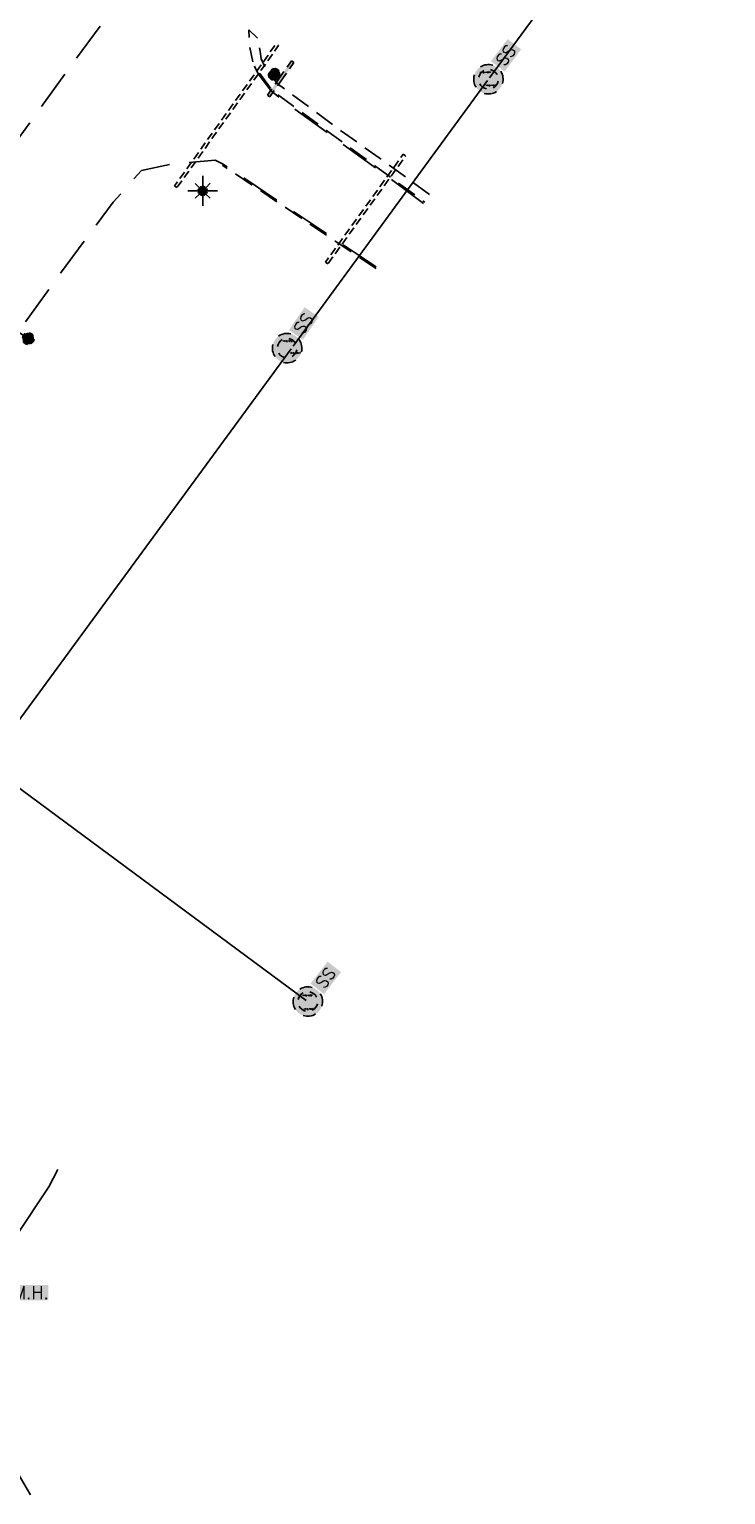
# Model space of a CAD drawing. Extents: x 137717 to 192422, y 75168 to 96003.
# Tile 4 of 36: x 138420 to 138770, y 75380 to 76114. Entities that reach past the tile are written whole.
import ezdxf

# ---------------------------------------------------------------- set-up
doc = ezdxf.new("R2010")
doc.units = 0
doc.header["$LTSCALE"] = 80
doc.header["$MEASUREMENT"] = 0
for name, pattern in [('D05', [0.075, 0.05, -0.025]), ('DASHED2', [0.375, 0.25, -0.125]), ('HIDDEN', [0.375, 0.25, -0.125]), ('HIDDEN_050%', [0.1875, 0.125, -0.0625])]:
    doc.linetypes.add(name, pattern=pattern)
for name, color, linetype in [('ELUDC', 2, 'D05'), ('ELUE', 13, 'ELEC-UG'), ('elus-cl', 101, 'SEWER'), ('ELYCB', 2, 'HIDDEN_050%'), ('ELYSP', 3, 'HIDDEN'), ('ELYSW', 1, 'HIDDEN_050%'), ('ESFLP', 1, 'Continuous'), ('ESFS', 1, 'Continuous'), ('ESIOL', 7, 'Continuous'), ('ESMask', 155, 'Continuous'), ('ESUD', 1, 'Continuous'), ('ESUS', 10, 'Continuous')]:
    doc.layers.add(name, color=color, linetype=linetype)
doc.layers.add('etus', color=101, linetype='Continuous', plot=False)
doc.styles.add('l100', font='simplex', dxfattribs={"height": 4})
doc.styles.add('L60', font='romansm.shx', dxfattribs={"height": 3})
doc.styles.add('L80', font='simplex', dxfattribs={"height": 8})
doc.styles.add('romansm', font='romansm.shx')
doc.styles.get("Standard").update_dxf_attribs({"font": 'romans.shx'})
doc.linetypes.add('ELEC-UG', pattern='A,0.3,-0.08,0.02,-0.08,0.02,-0.08,0.02,-0.08,0.3,-0.08,["UE",Standard,S=0.08,R=0,X=-0.07,Y=-0.04],-0.08', length=1.14)
doc.linetypes.add('SEWER', pattern='A,0.4,-0.15,["SS",romansm,S=0.1,R=0,X=-0.1,Y=-0.04],-0.16,0.4,-0.15', length=1.26)

# ---------------------------------------------------------------- blocks, each defined once
blk = doc.blocks.new('esillite')
at = {"layer": 'ESMask'}
h = blk.add_hatch(color=256, dxfattribs=at)
edge = h.paths.add_edge_path()
edge.add_arc((0, 0), 0.0225, 0, 360)
for p, q in [((0, 0.075), (0, 0.0225)), ((-0.0159, 0.0159), (-0.0369, 0.0373)), ((0.0159, 0.016), (0.0377, 0.0382)), ((-0.0225, 0), (-0.075, 0)), ((-0.016, -0.0159), (-0.0374, -0.0369)), ((0, -0.0225), (0, -0.075)), ((0.0159, -0.0159), (0.0373, -0.0369)), ((0.0225, 0), (0.0749, 0))]:
    blk.add_line(p, q)
for start, end in [(145.54526, 169.42532), (100.65502, 124.23499), (55.83594, 79.34498), (10.57822, 34.52567), (190.73539, 214.19261), (235.50303, 259.34498), (280.65502, 304.414), (325.72448, 349.26816)]:
    blk.add_arc((0, 0), 0.0225, start, end)
blk = doc.blocks.new('esumhole')
at = {"linetype": 'DASHED2', "ltscale": 0.5}
for radius in [0.1, 0.057]:
    blk.add_circle((0, 0), radius, dxfattribs=at)
at = {"layer": 'ESMask', "const_width": 0.1}
blk.add_lwpolyline([(-0.05, 0, 1), (0.05, 0, 1)], format="xyb", close=True, dxfattribs=at)
at = {"layer": 'ESMask', "color": 155}
blk.add_solid([(0.0899, 0.0499), (0.0899, 0.1445), (0.3206, 0.0499), (0.3206, 0.1445)], dxfattribs=at)
at = {"style": 'L80'}
blk.add_text('M.H.', height=0.08, dxfattribs=at).set_placement((0.0972, 0.0572))
blk = doc.blocks.new('esufmalum')
for p, q in [((0, -0.0295), (0, -0.0976)), ((-0.053, -0.0946), (-0.0354, -0.1123)), ((0.053, -0.0946), (0.0354, -0.1123)), ((-0.1, -0.1476), (-0.05, -0.1476)), ((-0.0354, -0.183), (-0.053, -0.2007)), ((0, -0.1976), (0, -0.2476)), ((0.0354, -0.183), (0.053, -0.2007)), ((0.05, -0.1476), (0.1, -0.1476))]:
    blk.add_line(p, q)
for centre, radius, start, end in [((0, 0), 0.0295, 153.65027, 206.34973), ((0, 0), 0.0295, 63.65027, 116.34973), ((0, 0), 0.0295, 333.65027, 26.34973), ((0, 0), 0.0295, 243.65027, 296.34973), ((0, -0.1476), 0.05, 166.70415, 193.29585), ((0, -0.1476), 0.05, 121.70415, 148.29585), ((0, -0.1476), 0.05, 76.70415, 103.29585), ((0, -0.1476), 0.05, 31.70415, 58.29585), ((0, -0.1476), 0.05, 346.70415, 13.29585), ((0, -0.1476), 0.05, 211.70415, 238.29585), ((0, -0.1476), 0.05, 256.70415, 283.29585), ((0, -0.1476), 0.05, 301.70415, 328.29585)]:
    blk.add_arc(centre, radius, start, end)
at = {"layer": 'ESMask'}
for points, const_width in [([(-0.0148, 0, 1), (0.0148, 0, 1)], 0.0295), ([(-0.025, -0.1476, 1), (0.025, -0.1476, 1)], 0.05)]:
    blk.add_lwpolyline(points, format="xyb", close=True, dxfattribs=dict(at, const_width=const_width))
at = {"style": 'l100', "flags": 9}
blk.add_attdef('Legend', (0, 0), '', height=0.1, dxfattribs=at)
blk = doc.blocks.new('esusmhole')
for radius, start, end in [(0.0738, 110, 160), (0.0492, 155, 205), (0.0492, 65, 115), (0.0738, 20, 70), (0.0492, 335, 25), (0.0738, 200, 250), (0.0492, 245, 295), (0.0738, 290, 340)]:
    blk.add_arc((0, 0), radius, start, end)
at = {"layer": 'ESMask', "const_width": 0.0738}
blk.add_lwpolyline([(-0.0369, 0, 1), (0.0369, 0, 1)], format="xyb", close=True, dxfattribs=at)
at = {"layer": 'ESMask'}
blk.add_solid([(0.0796, -0.0411), (0.0796, 0.0441), (0.2186, -0.0411), (0.2186, 0.0441)], dxfattribs=at)
at = {"style": 'L60'}
blk.add_text('SS', height=0.06, dxfattribs=at).set_placement((0.0964, -0.0273))
at = {"style": 'L80', "flags": 9}
blk.add_attdef('Legend', (0, 0.0267), '', height=0.08, dxfattribs=at)
blk = doc.blocks.new('esipubsign')
at = {"layer": 'ESMask'}
h = blk.add_hatch(color=256, dxfattribs=at)
edge = h.paths.add_edge_path()
edge.add_arc((0, 0), 0.03, 90, 450)
for p, q in [((-0.03, 0.1047), (-0.0447, 0.1047)), ((-0.0447, 0.1047), (-0.0447, 0.066)), ((-0.03, 0.1047), (-0.03, 0.066)), ((-0.0447, 0.0381), (-0.0447, -0.0393)), ((-0.03, 0.0381), (-0.03, -0.0393)), ((-0.0447, -0.0672), (-0.0447, -0.1059)), ((-0.03, -0.0672), (-0.03, -0.1059)), ((-0.03, -0.1059), (-0.0447, -0.1059))]:
    blk.add_line(p, q)
for start, end in [(144.23142, 216.35632), (17.97024, 107.04945), (253.53828, 340.78828)]:
    blk.add_arc((0, 0), 0.03, start, end)
blk.add_solid([(-0.0447, -0.1059), (-0.03, -0.1059), (-0.0447, 0.1047), (-0.03, 0.1047)], dxfattribs=at)

msp = doc.modelspace()

# ---------------------------------------------------------------- linework, layer by layer
at = {"layer": 'ELUDC', "flags": 128}
for points in [[(138494.33, 76035.13), (138493.11, 76036), (138544.09, 76107.2), (138545.31, 76106.32)], [(138570.05, 75996.91), (138568.83, 75997.79), (138607.77, 76051.82), (138608.98, 76050.94)]]:
    msp.add_lwpolyline(points, close=True, dxfattribs=at)
at = {"layer": 'ELUE', "flags": 128}
msp.add_lwpolyline([(138420.88, 75379.9), (138381.3, 75446.92), (138375.66, 75466.82), (138374.65, 75472.59), (138379.06, 75469.9), (138387.82, 75474.44), (138413.59, 75509.37), (138430.11, 75534.18), (138434.6, 75542.86)], dxfattribs=at)
at = {"layer": 'elus-cl'}
for p, q in [((138769.51, 76251), (138651.01, 76090.09)), ((138650, 76088.72), (138552.53, 75955.66)), ((138551.53, 75954.29), (138399.46, 75746.8)), ((138399.71, 75745.57), (138559.19, 75627.65))]:
    msp.add_line(p, q, dxfattribs=at)
at = {"layer": 'ELYCB', "flags": 128}
for points in [[(138535.03, 76092.12), (138535.84, 76092.37), (138541.76, 76084.35), (138545.85, 76080.93), (138570.04, 76063.23), (138593.07, 76046.41), (138604.97, 76037.75), (138618.63, 76027.8)], [(138594.2, 75994.49), (138581.23, 76003.17), (138569.36, 76011.22), (138545.93, 76027.05), (138522.02, 76043.1), (138517.24, 76046.12), (138517.51, 76046.9)]]:
    msp.add_lwpolyline(points, dxfattribs=at)
at = {"layer": 'ELYSP', "flags": 128}
for points in [[(138651.96, 76538.71), (138666.94, 76542.36), (138683.23, 76542.96), (138697.3, 76540.37), (138710.13, 76534.07), (138717.04, 76527.12), (138723.44, 76516.18), (138725.76, 76499.11), (138722.28, 76482.74), (138713.49, 76470.16), (138684.58, 76430.26), (138655.44, 76390.31), (138627.2, 76351.33), (138597.73, 76310.42), (138568.96, 76270.86), (138540.15, 76231.53), (138512.08, 76192.88), (138484.08, 76154.56), (138457.03, 76117.68), (138443.15, 76098.91), (138415.54, 76060.76), (138387.01, 76021.37), (138358.35, 75981.54), (138328.21, 75941.68), (138296.82, 75902.05), (138265.75, 75863.19), (138237.01, 75824.27), (138208.92, 75785.52), (138200.77, 75774.85), (138188.75, 75770.06), (138173.42, 75771.14), (138163.58, 75775.43), (138150.86, 75785), (138131.11, 75799.43)], [(138617.92, 76027.09), (138604.56, 76037.14), (138592.76, 76045.8), (138569.62, 76062.64), (138545.41, 76080.36), (138541.31, 76083.8), (138535.03, 76092.12), (138532.51, 76097.61), (138532.41, 76098.06)], [(138173.08, 75626.95), (138174.97, 75630.13), (138175.83, 75631.52), (138202.72, 75671.17), (138230.31, 75709.67), (138259.49, 75749.18), (138287.58, 75787.88), (138316.19, 75826.54), (138345.13, 75866.53), (138375.03, 75907.99), (138405.16, 75949.71), (138433.5, 75988.81), (138462.37, 76027.78), (138476.56, 76043.73), (138491.78, 76046.85), (138513.41, 76048.83), (138517.51, 76046.9), (138522.38, 76043.62), (138546.3, 76027.51), (138569.73, 76011.76), (138581.76, 76003.66), (138595.2, 75994.68)]]:
    msp.add_lwpolyline(points, dxfattribs=at)
at = {"layer": 'ELYSW', "flags": 128}
msp.add_lwpolyline([(138621, 76031.62), (138607.75, 76041.28), (138595.72, 76050.01), (138572.63, 76066.45), (138548.35, 76084.64), (138544.73, 76087.18), (138539, 76094.37), (138536.54, 76099.69), (138535.99, 76103.25), (138535.07, 76109.77), (138530.42, 76114.25), (138530.76, 76105.71), (138532.41, 76098.06)], dxfattribs=at)

# ---------------------------------------------------------------- block references
at = {"layer": 'ESFLP', "xscale": 100.0000000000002, "yscale": 100.0000000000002, "zscale": 100, "rotation": 236.4967617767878}
msp.add_blockref('esufmalum', (138419.75, 75959.41), dxfattribs=at)
at = {"layer": 'ESFS', "xscale": 100.0000000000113, "yscale": 100.0000000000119, "zscale": 100, "rotation": 145.0642727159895}
msp.add_blockref('esipubsign', (138543.26, 76091.75), dxfattribs=at)
at = {"layer": 'ESIOL', "xscale": 100, "yscale": 100, "zscale": 100}
msp.add_blockref('esillite', (138507.22, 76033.45), dxfattribs=at)
at = {"layer": 'ESUD', "xscale": 80, "yscale": 80, "zscale": 80}
msp.add_blockref('esumhole', (138404.22, 75473.41), dxfattribs=at)
at = {"layer": 'ESUS', "zscale": 100}
for p, xscale, yscale, rotation in [((138650.51, 76089.4), 100.0000000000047, 100.0000000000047, 53.08753704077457), ((138549.57, 75954.63), 100.0000000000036, 100.0000000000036, 55.41685066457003), ((138559.94, 75627.1), 100.0000000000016, 100.0000000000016, 52.20890574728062)]:
    msp.add_blockref('esusmhole', p, dxfattribs=dict(at, xscale=xscale, yscale=yscale, rotation=rotation))

# ---------------------------------------------------------------- texts
at = {"layer": 'etus', "char_height": 0.5, "width": 14.9515, "attachment_point": 1}
for s, insert in [("INV EL: 113.81'", (138646.29, 76093.08)), ("INV EL: 113.71'", (138649.33, 76086.55)), ("INV EL: 107.21'", (138547.56, 75958.41)), ("INV EL: 107.11'", (138551.12, 75952.46)), ("INV EL: 99.86'", (138557.39, 75630.39)), ("INV EL: 99.96'", (138558.09, 75623.6))]:
    msp.add_mtext(s, dxfattribs=dict(at, insert=insert))

doc.saveas('drawing.dxf')
